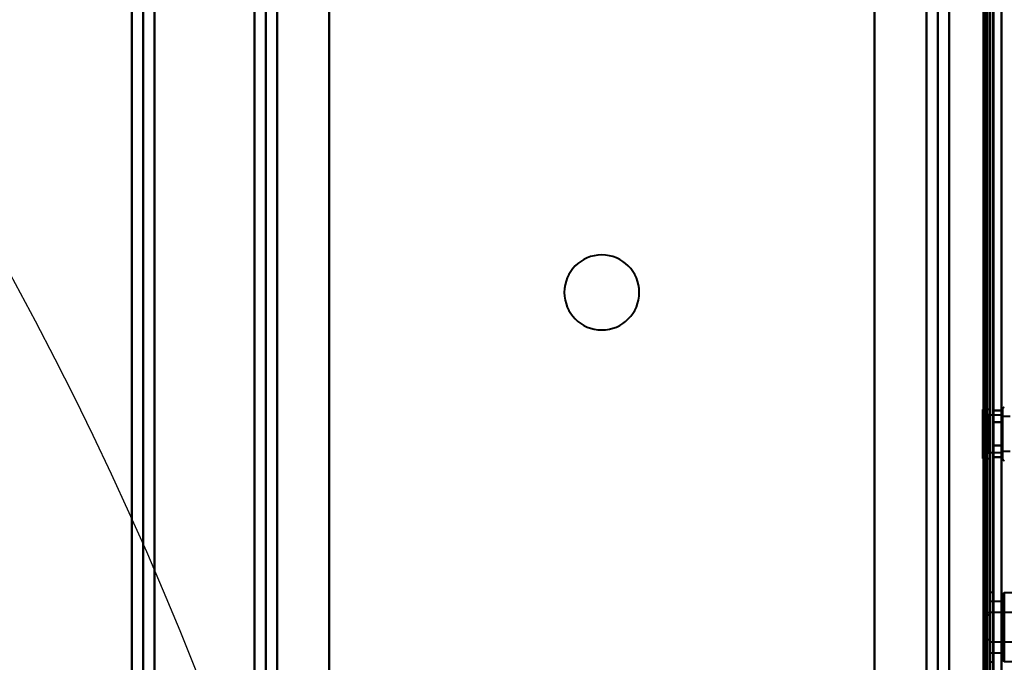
# Model space of a CAD drawing. Header units: millimetres. Extents: x -1483 to 905, y -1392 to 951.
# Tile 101 of 105: x 537 to 708, y 207 to 318. Entities that reach past the tile are written whole.
import ezdxf

# ---------------------------------------------------------------- set-up
doc = ezdxf.new("R2010")
doc.units = ezdxf.units.MM
doc.layers.add('G-IMPT', color=8, linetype='Continuous', lineweight=40)

# ---------------------------------------------------------------- blocks, each defined once
blk = doc.blocks.new('NEXA 2000 CALQUES_dwg-762145-Niveau de réf_')
at = {"layer": 'G-IMPT'}
for p, q in [((705, 468.85), (705, -403.95)), ((556.2, 452.95), (556.2, -405.05)), ((558.2, 452.95), (558.2, -405.05)), ((704.5, -403.95), (704.5, 433.85)), ((704.8, 282.7), (703.8, 283.7)), ((704.8, 282.7), (703.8, 283.7)), ((705, 283.7), (703.8, 283.7)), ((705, 283.7), (703.8, 283.7)), ((703.8, 283.7), (703.8, 277.32)), ((703.8, 283.7), (703.8, 277.32)), ((703.8, 277.32), (703.8, 283.7)), ((703.8, 277.32), (703.8, 283.7)), ((705, 283.7), (705, 277.32)), ((705, 283.7), (705, 277.32)), ((705, 277.32), (705, 283.7)), ((705, 277.32), (705, 283.7)), ((707.21, 281.5), (707.21, 283.55)), ((707.21, 281.5), (707.21, 283.55)), ((707.21, 282.7), (704.8, 282.7)), ((707.21, 282.7), (704.8, 282.7)), ((704.8, 282.7), (704.8, 277.82)), ((704.8, 282.7), (704.8, 277.82)), ((704.8, 277.82), (704.8, 282.7)), ((704.8, 277.82), (704.8, 282.7)), ((707.21, 277.4), (707.21, 283)), ((707.21, 277.4), (707.21, 283)), ((707.21, 282.7), (707.21, 276.64)), ((707.21, 282.7), (707.21, 276.64)), ((707.21, 281.07), (707.21, 282.7)), ((707.21, 281.07), (707.21, 282.7)), ((708.5, 282.45), (707.21, 282.45)), ((708.5, 282.45), (707.21, 282.45)), ((707.21, 282.45), (707.21, 276.85)), ((707.21, 282.45), (707.21, 276.85)), ((707.21, 276.85), (707.21, 282.45)), ((707.21, 276.85), (707.21, 282.45)), ((707.21, 282.26), (707.21, 276.2)), ((707.21, 282.26), (707.21, 276.2)), ((707.21, 277.82), (707.21, 282.26)), ((707.21, 277.82), (707.21, 282.26)), ((707.21, 282.05), (707.21, 276.45)), ((707.21, 282.05), (707.21, 276.45)), ((707.21, 276.45), (707.21, 282.05)), ((707.21, 276.45), (707.21, 282.05)), ((703.8, 281.57), (703.8, 275.2)), ((703.8, 281.57), (703.8, 275.2)), ((703.8, 275.2), (703.8, 281.57)), ((703.8, 275.2), (703.8, 281.57)), ((704.8, 281.07), (704.8, 276.2)), ((704.8, 281.07), (704.8, 276.2)), ((704.8, 276.2), (704.8, 281.07)), ((704.8, 276.2), (704.8, 281.07)), ((705, 281.57), (705, 275.2)), ((705, 281.57), (705, 275.2)), ((705, 275.2), (705, 281.57)), ((705, 275.2), (705, 281.57)), ((707.21, 275.35), (707.21, 281.5)), ((707.21, 275.35), (707.21, 281.5)), ((707.21, 276.2), (707.21, 281.07)), ((707.21, 276.2), (707.21, 281.07)), ((703.8, 275.2), (704.8, 276.2)), ((703.8, 275.2), (704.8, 276.2)), ((703.8, 275.2), (705, 275.2)), ((703.8, 275.2), (705, 275.2)), ((704.8, 276.2), (707.21, 276.2)), ((704.8, 276.2), (707.21, 276.2)), ((707.21, 276.45), (708.5, 276.45)), ((707.21, 276.45), (708.5, 276.45)), ((705.5, 251.95), (705, 251.95)), ((705, 239.95), (705, 251.95)), ((705, 239.95), (705, 251.95)), ((705, 251.95), (705, 239.95)), ((705, 251.95), (705, 239.95)), ((705.5, 239.95), (705.5, 251.95)), ((705.5, 239.95), (705.5, 251.95)), ((705.5, 251.95), (705.5, 239.95)), ((705.5, 251.95), (705.5, 239.95)), ((707.5, 251.9), (707.1, 251.5)), ((707.1, 251.5), (707.1, 240.4)), ((707.1, 251.5), (707.1, 240.4)), ((707.1, 240.4), (707.1, 251.5)), ((707.1, 240.4), (707.1, 251.5)), ((740, 251.9), (707.5, 251.9)), ((707.5, 251.9), (707.5, 240)), ((707.5, 251.9), (707.5, 240)), ((707.5, 240), (707.5, 251.9)), ((707.5, 240), (707.5, 251.9)), ((707.1, 250.4), (705, 250.4)), ((705, 241.5), (705, 250.4)), ((705, 241.5), (705, 250.4)), ((705, 250.4), (705, 241.5)), ((705, 250.4), (705, 241.5)), ((707.1, 241.5), (707.1, 250.4)), ((707.1, 241.5), (707.1, 250.4)), ((707.1, 250.4), (707.1, 241.5)), ((707.1, 250.4), (707.1, 241.5)), ((705, 248.05), (704, 248.05)), ((704, 243.85), (704, 248.05)), ((704, 243.85), (704, 248.05)), ((704, 248.05), (704, 245.95)), ((704, 248.05), (704, 245.95)), ((705, 248.45), (704.3, 248.45)), ((705, 248.45), (704.3, 248.45)), ((704.3, 248.45), (704.3, -183.55)), ((704.3, 248.45), (704.3, -183.55)), ((704.3, 248.45), (704.3, -183.55)), ((704.3, 248.45), (704.3, -183.55)), ((704.3, -183.55), (704.3, 248.45)), ((704.3, -183.55), (704.3, 248.45)), ((704.3, -183.55), (704.3, 248.45)), ((704.3, -183.55), (704.3, 248.45)), ((712.3, 248.5), (705, 248.5)), ((705, 243.4), (705, 248.5)), ((705, 243.4), (705, 248.5)), ((705, 248.5), (705, 243.4)), ((705, 248.5), (705, 243.4)), ((705, 248.45), (705, -183.55)), ((705, 248.45), (705, -183.55)), ((705, 248.45), (705, -183.55)), ((705, 248.45), (705, -183.55)), ((705, -183.55), (705, 248.45)), ((705, -183.55), (705, 248.45)), ((705, -183.55), (705, 248.45)), ((705, -183.55), (705, 248.45)), ((705, 245.95), (705, 248.05)), ((705, 245.95), (705, 248.05)), ((705, 248.05), (705, 243.85)), ((705, 248.05), (705, 243.85)), ((704, 245.95), (704, 243.85)), ((705, 243.85), (705, 245.95)), ((704, 243.85), (705, 243.85)), ((705, 243.4), (712.3, 243.4)), ((705, 241.5), (707.1, 241.5)), ((705, 239.95), (705.5, 239.95)), ((707.1, 240.4), (707.5, 240)), ((707.5, 240), (740, 240))]:
    blk.add_line(p, q, dxfattribs=at)
at = {"layer": 'G-IMPT', "flags": 128}
for points in [[(705.5, 468.85), (705.5, 250.65), (705.5, 32.45), (705.5, -185.75), (705.5, -403.95)], [(705.5, -403.95), (705.5, -185.75), (705.5, 32.45), (705.5, 250.65), (705.5, 468.85)], [(705.6, -403.95), (705.6, -185.75), (705.6, 32.45), (705.6, 250.65), (705.6, 468.85)], [(705.6, 468.85), (705.6, 250.65), (705.6, 32.45), (705.6, -185.75), (705.6, -403.95)], [(705.6, 468.85), (705.6, 250.65), (705.6, 32.45), (705.6, -185.75), (705.6, -403.95)], [(705.6, -403.95), (705.6, -185.75), (705.6, 32.45), (705.6, 250.65), (705.6, 468.85)], [(705.6, -403.95), (705.6, -185.75), (705.6, 32.45), (705.6, 250.65), (705.6, 468.85)], [(705.6, 468.85), (705.6, 250.65), (705.6, 32.45), (705.6, -185.75), (705.6, -403.95)], [(707, 468.85), (707, 250.65), (707, 32.45), (707, -185.75), (707, -403.95)], [(707, -403.95), (707, -185.75), (707, 32.45), (707, 250.65), (707, 468.85)], [(707, 468.85), (707, 250.65), (707, 32.45), (707, -185.75), (707, -403.95)], [(707, -403.95), (707, -185.75), (707, 32.45), (707, 250.65), (707, 468.85)], [(707, -403.95), (707, -185.75), (707, 32.45), (707, 250.65), (707, 468.85)], [(707, 468.85), (707, 250.65), (707, 32.45), (707, -185.75), (707, -403.95)], [(556.26, -405.05), (556.26, -190.55), (556.26, 23.95), (556.26, 238.45), (556.26, 452.95)], [(556.26, 452.95), (556.26, 238.45), (556.26, 23.95), (556.26, -190.55), (556.26, -405.05)], [(558.23, 452.95), (558.23, 238.45), (558.23, 23.95), (558.23, -190.55), (558.23, -405.05)], [(558.23, -405.05), (558.23, -190.55), (558.23, 23.95), (558.23, 238.45), (558.23, 452.95)], [(560.2, 452.95), (560.2, 238.45), (560.2, 23.95), (560.2, -190.55), (560.2, -405.05)], [(560.2, -405.05), (560.2, -190.55), (560.2, 23.95), (560.2, 238.45), (560.2, 452.95)], [(707, -404.45), (707, -190.1), (707, 24.25), (707, 238.6), (707, 452.95)], [(707, 452.95), (707, 238.6), (707, 24.25), (707, -190.1), (707, -404.45)], [(590.43, 445.95), (590.43, 234.95), (590.43, 23.95), (590.43, -187.05), (590.43, -398.05)], [(590.43, -398.05), (590.43, -187.05), (590.43, 23.95), (590.43, 234.95), (590.43, 445.95)], [(685, 445.95), (685, 234.95), (685, 23.95), (685, -187.05), (685, -398.05)], [(685, -398.05), (685, -187.05), (685, 23.95), (685, 234.95), (685, 445.95)], [(705, 436.95), (705, 226.72), (705, 16.5), (705, -193.73), (705, -403.95)], [(705, -403.95), (705, -193.73), (705, 16.5), (705, 226.72), (705, 436.95)], [(560.2, -404.45), (560.2, -194.75), (560.2, 14.95), (560.2, 224.65), (560.2, 434.35)], [(560.2, 434.35), (560.2, 224.65), (560.2, 14.95), (560.2, -194.75), (560.2, -404.45)], [(590.43, 434.35), (590.43, 226.25), (590.43, 18.15), (590.43, -189.95), (590.43, -398.05)], [(590.43, -398.05), (590.43, -189.95), (590.43, 18.15), (590.43, 226.25), (590.43, 434.35)], [(685, 434.35), (685, 226.25), (685, 18.15), (685, -189.95), (685, -398.05)], [(685, -398.05), (685, -189.95), (685, 18.15), (685, 226.25), (685, 434.35)], [(703.9, -403.95), (703.9, -194.5), (703.9, 14.95), (703.9, 224.4), (703.9, 433.85)], [(703.9, 433.85), (703.9, 224.4), (703.9, 14.95), (703.9, -194.5), (703.9, -403.95)], [(704, -404.05), (704, -194.55), (704, 14.95), (704, 224.45), (704, 433.95)], [(704, 433.95), (704, 224.45), (704, 14.95), (704, -194.55), (704, -404.05)], [(704, 433.85), (704, 224.4), (704, 14.95), (704, -194.5), (704, -403.95)], [(704, -403.95), (704, -194.5), (704, 14.95), (704, 224.4), (704, 433.85)], [(704.4, -404.45), (704.4, -194.75), (704.4, 14.95), (704.4, 224.65), (704.4, 434.35)], [(704.4, 434.35), (704.4, 224.65), (704.4, 14.95), (704.4, -194.75), (704.4, -404.45)], [(704.4, -404.45), (704.4, -194.75), (704.4, 14.95), (704.4, 224.65), (704.4, 434.35)], [(704.5, 434.35), (704.5, 224.65), (704.5, 14.95), (704.5, -194.75), (704.5, -404.45)], [(704.5, -403.95), (704.5, -194.5), (704.5, 14.95), (704.5, 224.4), (704.5, 433.85)], [(704.5, 433.85), (704.5, 224.4), (704.5, 14.95), (704.5, -194.5), (704.5, -403.95)], [(704.5, -403.95), (704.5, -194.5), (704.5, 14.95), (704.5, 224.4), (704.5, 433.85)], [(704.5, 433.85), (704.5, 224.4), (704.5, 14.95), (704.5, -194.5), (704.5, -403.95)], [(704.5, -403.95), (704.5, -194.5), (704.5, 14.95), (704.5, 224.4), (704.5, 433.85)], [(704.5, 433.85), (704.5, 224.4), (704.5, 14.95), (704.5, -194.5), (704.5, -403.95)], [(705, 434.35), (705, 224.65), (705, 14.95), (705, -194.75), (705, -404.45)], [(705, 434.35), (705, 224.77), (705, 15.2), (705, -194.38), (705, -403.95)], [(705, -404.45), (705, -194.75), (705, 14.95), (705, 224.65), (705, 434.35)], [(705, -403.95), (705, -194.38), (705, 15.2), (705, 224.77), (705, 434.35)], [(705, -403.95), (705, -194.38), (705, 15.2), (705, 224.77), (705, 434.35)], [(705, 434.35), (705, 224.77), (705, 15.2), (705, -194.38), (705, -403.95)], [(577.49, -383.83), (577.49, -179.94), (577.49, 23.95), (577.49, 227.84), (577.49, 431.73)], [(577.49, 431.73), (577.49, 227.84), (577.49, 23.95), (577.49, -179.94), (577.49, -383.83)], [(579.46, 431.79), (579.46, 227.87), (579.46, 23.95), (579.46, -179.97), (579.46, -383.89)], [(579.46, -383.89), (579.46, -179.97), (579.46, 23.95), (579.46, 227.87), (579.46, 431.79)], [(581.43, 431.73), (581.43, 227.84), (581.43, 23.95), (581.43, -179.94), (581.43, -383.83)], [(581.43, -383.83), (581.43, -179.94), (581.43, 23.95), (581.43, 227.84), (581.43, 431.73)], [(581.43, 431.73), (581.43, 227.84), (581.43, 23.95), (581.43, -179.94), (581.43, -383.83)], [(581.43, -383.83), (581.43, -179.94), (581.43, 23.95), (581.43, 227.84), (581.43, 431.73)], [(694.01, -383.83), (694.01, -179.94), (694.01, 23.95), (694.01, 227.84), (694.01, 431.73)], [(694.01, 431.73), (694.01, 227.84), (694.01, 23.95), (694.01, -179.94), (694.01, -383.83)], [(694.01, 431.73), (694.01, 227.84), (694.01, 23.95), (694.01, -179.94), (694.01, -383.83)], [(694.01, -383.83), (694.01, -179.94), (694.01, 23.95), (694.01, 227.84), (694.01, 431.73)], [(695.98, -383.89), (695.98, -179.97), (695.98, 23.95), (695.98, 227.87), (695.98, 431.79)], [(695.98, 431.79), (695.98, 227.87), (695.98, 23.95), (695.98, -179.97), (695.98, -383.89)], [(697.95, 431.73), (697.95, 227.84), (697.95, 23.95), (697.95, -179.94), (697.95, -383.83)], [(697.95, -383.83), (697.95, -179.94), (697.95, 23.95), (697.95, 227.84), (697.95, 431.73)], [(705.5, 281.47), (705.5, 281.98), (705.5, 282.48), (705.5, 282.99), (705.5, 283.49)], [(705.5, 283.49), (705.93, 283.49), (706.36, 283.49), (706.79, 283.49), (707.21, 283.49)], [(705.5, 283.49), (705.5, 282.99), (705.5, 282.48), (705.5, 281.98), (705.5, 281.47)], [(707.21, 283.49), (706.79, 283.49), (706.36, 283.49), (705.93, 283.49), (705.5, 283.49)], [(705.5, 281.47), (705.5, 281.98), (705.5, 282.48), (705.5, 282.99), (705.5, 283.49)], [(705.5, 283.49), (705.93, 283.49), (706.36, 283.49), (706.79, 283.49), (707.21, 283.49)], [(705.5, 283.49), (705.5, 282.99), (705.5, 282.48), (705.5, 281.98), (705.5, 281.47)], [(707.21, 283.49), (706.79, 283.49), (706.36, 283.49), (705.93, 283.49), (705.5, 283.49)], [(705.5, 281.47), (705.5, 281.98), (705.5, 282.48), (705.5, 282.99), (705.5, 283.49)], [(705.5, 283.49), (705.5, 282.99), (705.5, 282.48), (705.5, 281.98), (705.5, 281.47)], [(705.5, 281.47), (705.5, 281.98), (705.5, 282.48), (705.5, 282.99), (705.5, 283.49)], [(705.5, 283.49), (705.5, 282.99), (705.5, 282.48), (705.5, 281.98), (705.5, 281.47)], [(707.21, 283.55), (707.22, 283.58), (707.22, 283.61), (707.22, 283.64), (707.22, 283.68), (707.23, 283.71), (707.24, 283.74), (707.25, 283.77), (707.25, 283.8), (707.27, 283.83), (707.28, 283.86), (707.29, 283.89), (707.3, 283.92), (707.32, 283.94), (707.34, 283.97), (707.35, 284), (707.37, 284.02), (707.39, 284.05), (707.41, 284.07), (707.43, 284.09), (707.45, 284.12), (707.48, 284.14), (707.5, 284.16)], [(707.21, 283.55), (707.22, 283.58), (707.22, 283.61), (707.22, 283.64), (707.22, 283.68), (707.23, 283.71), (707.24, 283.74), (707.25, 283.77), (707.25, 283.8), (707.27, 283.83), (707.28, 283.86), (707.29, 283.89), (707.3, 283.92), (707.32, 283.94), (707.34, 283.97), (707.35, 284), (707.37, 284.02), (707.39, 284.05), (707.41, 284.07), (707.43, 284.09), (707.45, 284.12), (707.48, 284.14), (707.5, 284.16)], [(707.21, 283.55), (707.21, 283.55), (707.21, 283.54), (707.21, 283.52), (707.21, 283.5), (707.21, 283.47), (707.21, 283.43), (707.21, 283.39), (707.21, 283.34), (707.21, 283.29), (707.21, 283.23), (707.21, 283.16), (707.21, 283.09), (707.21, 283.01), (707.21, 282.92), (707.21, 282.83), (707.21, 282.74), (707.21, 282.64), (707.21, 282.53), (707.21, 282.42), (707.21, 282.31), (707.21, 282.19), (707.21, 282.06), (707.21, 281.93), (707.21, 281.8), (707.21, 281.67), (707.21, 281.53), (707.21, 281.5)], [(707.21, 277.4), (707.21, 277.54), (707.21, 277.69), (707.21, 277.84), (707.21, 277.99), (707.21, 278.15), (707.21, 278.3), (707.21, 278.46), (707.21, 278.62), (707.21, 278.78), (707.21, 278.94), (707.21, 279.11), (707.21, 279.27), (707.21, 279.44), (707.21, 279.6), (707.21, 279.76), (707.21, 279.93), (707.21, 280.09), (707.21, 280.25), (707.21, 280.41), (707.21, 280.57), (707.21, 280.73), (707.21, 280.88), (707.21, 281.03), (707.21, 281.18), (707.21, 281.33), (707.21, 281.47), (707.21, 281.62), (707.21, 281.75), (707.21, 281.89), (707.21, 282.02), (707.21, 282.14), (707.21, 282.26), (707.21, 282.38), (707.21, 282.49), (707.21, 282.6), (707.21, 282.7), (707.21, 282.8), (707.21, 282.89), (707.21, 282.98), (707.21, 283.06), (707.21, 283.13), (707.21, 283.2), (707.21, 283.27), (707.21, 283.32), (707.21, 283.37), (707.21, 283.42), (707.21, 283.46), (707.21, 283.49), (707.21, 283.51), (707.21, 283.53), (707.21, 283.54), (707.21, 283.55), (707.21, 283.55)], [(707.21, 283.55), (707.21, 283.55), (707.21, 283.54), (707.21, 283.52), (707.21, 283.5), (707.21, 283.47), (707.21, 283.43), (707.21, 283.39), (707.21, 283.34), (707.21, 283.29), (707.21, 283.23), (707.21, 283.16), (707.21, 283.09), (707.21, 283.01), (707.21, 282.92), (707.21, 282.83), (707.21, 282.74), (707.21, 282.64), (707.21, 282.53), (707.21, 282.42), (707.21, 282.31), (707.21, 282.19), (707.21, 282.06), (707.21, 281.93), (707.21, 281.8), (707.21, 281.67), (707.21, 281.53), (707.21, 281.5)], [(707.21, 277.4), (707.21, 277.54), (707.21, 277.69), (707.21, 277.84), (707.21, 277.99), (707.21, 278.15), (707.21, 278.3), (707.21, 278.46), (707.21, 278.62), (707.21, 278.78), (707.21, 278.94), (707.21, 279.11), (707.21, 279.27), (707.21, 279.44), (707.21, 279.6), (707.21, 279.76), (707.21, 279.93), (707.21, 280.09), (707.21, 280.25), (707.21, 280.41), (707.21, 280.57), (707.21, 280.73), (707.21, 280.88), (707.21, 281.03), (707.21, 281.18), (707.21, 281.33), (707.21, 281.47), (707.21, 281.62), (707.21, 281.75), (707.21, 281.89), (707.21, 282.02), (707.21, 282.14), (707.21, 282.26), (707.21, 282.38), (707.21, 282.49), (707.21, 282.6), (707.21, 282.7), (707.21, 282.8), (707.21, 282.89), (707.21, 282.98), (707.21, 283.06), (707.21, 283.13), (707.21, 283.2), (707.21, 283.27), (707.21, 283.32), (707.21, 283.37), (707.21, 283.42), (707.21, 283.46), (707.21, 283.49), (707.21, 283.51), (707.21, 283.53), (707.21, 283.54), (707.21, 283.55), (707.21, 283.55)], [(707.21, 283.49), (707.21, 282.99), (707.21, 282.48), (707.21, 281.98), (707.21, 281.47)], [(707.21, 281.47), (707.21, 281.98), (707.21, 282.48), (707.21, 282.99), (707.21, 283.49)], [(707.21, 283.49), (707.21, 282.99), (707.21, 282.48), (707.21, 281.98), (707.21, 281.47)], [(707.21, 281.47), (707.21, 281.98), (707.21, 282.48), (707.21, 282.99), (707.21, 283.49)], [(705.5, 277.43), (705.5, 278.44), (705.5, 279.45), (705.5, 280.46), (705.5, 281.47)], [(705.5, 281.47), (705.93, 281.47), (706.36, 281.47), (706.79, 281.47), (707.21, 281.47)], [(707.21, 281.47), (706.79, 281.47), (706.36, 281.47), (705.93, 281.47), (705.5, 281.47)], [(705.5, 281.47), (705.93, 281.47), (706.36, 281.47), (706.79, 281.47), (707.21, 281.47)], [(705.5, 281.47), (705.5, 280.46), (705.5, 279.45), (705.5, 278.44), (705.5, 277.43)], [(707.21, 281.47), (706.79, 281.47), (706.36, 281.47), (705.93, 281.47), (705.5, 281.47)], [(705.5, 277.43), (705.5, 278.44), (705.5, 279.45), (705.5, 280.46), (705.5, 281.47)], [(705.5, 281.47), (705.93, 281.47), (706.36, 281.47), (706.79, 281.47), (707.21, 281.47)], [(707.21, 281.47), (706.79, 281.47), (706.36, 281.47), (705.93, 281.47), (705.5, 281.47)], [(705.5, 281.47), (705.93, 281.47), (706.36, 281.47), (706.79, 281.47), (707.21, 281.47)], [(705.5, 281.47), (705.5, 280.46), (705.5, 279.45), (705.5, 278.44), (705.5, 277.43)], [(707.21, 281.47), (706.79, 281.47), (706.36, 281.47), (705.93, 281.47), (705.5, 281.47)], [(705.5, 277.43), (705.5, 278.44), (705.5, 279.45), (705.5, 280.46), (705.5, 281.47)], [(705.5, 281.47), (705.5, 280.46), (705.5, 279.45), (705.5, 278.44), (705.5, 277.43)], [(705.5, 277.43), (705.5, 278.44), (705.5, 279.45), (705.5, 280.46), (705.5, 281.47)], [(705.5, 281.47), (705.5, 280.46), (705.5, 279.45), (705.5, 278.44), (705.5, 277.43)], [(707.21, 281.5), (707.21, 281.36), (707.21, 281.21), (707.21, 281.06), (707.21, 280.91), (707.21, 280.75), (707.21, 280.6), (707.21, 280.44), (707.21, 280.28), (707.21, 280.12), (707.21, 279.96), (707.21, 279.79), (707.21, 279.63), (707.21, 279.46), (707.21, 279.3), (707.21, 279.14), (707.21, 278.97), (707.21, 278.81), (707.21, 278.65), (707.21, 278.49), (707.21, 278.33), (707.21, 278.17), (707.21, 278.02), (707.21, 277.87), (707.21, 277.72), (707.21, 277.57), (707.21, 277.43), (707.21, 277.28), (707.21, 277.15), (707.21, 277.01), (707.21, 276.88), (707.21, 276.76), (707.21, 276.64), (707.21, 276.52), (707.21, 276.41), (707.21, 276.3), (707.21, 276.2), (707.21, 276.1), (707.21, 276.01), (707.21, 275.92), (707.21, 275.84), (707.21, 275.77), (707.21, 275.7), (707.21, 275.63), (707.21, 275.58), (707.21, 275.53), (707.21, 275.48), (707.21, 275.44), (707.21, 275.41), (707.21, 275.39), (707.21, 275.37), (707.21, 275.36), (707.21, 275.35), (707.21, 275.35)], [(707.21, 281.5), (707.21, 281.36), (707.21, 281.21), (707.21, 281.06), (707.21, 280.91), (707.21, 280.75), (707.21, 280.6), (707.21, 280.44), (707.21, 280.28), (707.21, 280.12), (707.21, 279.96), (707.21, 279.79), (707.21, 279.63), (707.21, 279.46), (707.21, 279.3), (707.21, 279.14), (707.21, 278.97), (707.21, 278.81), (707.21, 278.65), (707.21, 278.49), (707.21, 278.33), (707.21, 278.17), (707.21, 278.02), (707.21, 277.87), (707.21, 277.72), (707.21, 277.57), (707.21, 277.43), (707.21, 277.28), (707.21, 277.15), (707.21, 277.01), (707.21, 276.88), (707.21, 276.76), (707.21, 276.64), (707.21, 276.52), (707.21, 276.41), (707.21, 276.3), (707.21, 276.2), (707.21, 276.1), (707.21, 276.01), (707.21, 275.92), (707.21, 275.84), (707.21, 275.77), (707.21, 275.7), (707.21, 275.63), (707.21, 275.58), (707.21, 275.53), (707.21, 275.48), (707.21, 275.44), (707.21, 275.41), (707.21, 275.39), (707.21, 275.37), (707.21, 275.36), (707.21, 275.35), (707.21, 275.35)], [(707.21, 281.47), (707.21, 280.46), (707.21, 279.45), (707.21, 278.44), (707.21, 277.43)], [(707.21, 277.43), (707.21, 278.44), (707.21, 279.45), (707.21, 280.46), (707.21, 281.47)], [(707.21, 281.47), (707.21, 280.46), (707.21, 279.45), (707.21, 278.44), (707.21, 277.43)], [(707.21, 277.43), (707.21, 278.44), (707.21, 279.45), (707.21, 280.46), (707.21, 281.47)], [(707.21, 277.43), (706.79, 277.43), (706.36, 277.43), (705.93, 277.43), (705.5, 277.43)], [(705.5, 277.43), (705.93, 277.43), (706.36, 277.43), (706.79, 277.43), (707.21, 277.43)], [(705.5, 277.43), (705.5, 276.92), (705.5, 276.42), (705.5, 275.91), (705.5, 275.41)], [(707.21, 277.43), (706.79, 277.43), (706.36, 277.43), (705.93, 277.43), (705.5, 277.43)], [(705.5, 275.41), (705.5, 275.91), (705.5, 276.42), (705.5, 276.92), (705.5, 277.43)], [(705.5, 277.43), (705.93, 277.43), (706.36, 277.43), (706.79, 277.43), (707.21, 277.43)], [(707.21, 277.43), (706.79, 277.43), (706.36, 277.43), (705.93, 277.43), (705.5, 277.43)], [(705.5, 277.43), (705.93, 277.43), (706.36, 277.43), (706.79, 277.43), (707.21, 277.43)], [(705.5, 277.43), (705.5, 276.92), (705.5, 276.42), (705.5, 275.91), (705.5, 275.41)], [(707.21, 277.43), (706.79, 277.43), (706.36, 277.43), (705.93, 277.43), (705.5, 277.43)], [(705.5, 275.41), (705.5, 275.91), (705.5, 276.42), (705.5, 276.92), (705.5, 277.43)], [(705.5, 277.43), (705.93, 277.43), (706.36, 277.43), (706.79, 277.43), (707.21, 277.43)], [(705.5, 277.43), (705.5, 276.92), (705.5, 276.42), (705.5, 275.91), (705.5, 275.41)], [(705.5, 275.41), (705.5, 275.91), (705.5, 276.42), (705.5, 276.92), (705.5, 277.43)], [(705.5, 277.43), (705.5, 276.92), (705.5, 276.42), (705.5, 275.91), (705.5, 275.41)], [(705.5, 275.41), (705.5, 275.91), (705.5, 276.42), (705.5, 276.92), (705.5, 277.43)], [(707.21, 275.41), (707.21, 275.91), (707.21, 276.42), (707.21, 276.92), (707.21, 277.43)], [(707.21, 277.43), (707.21, 276.92), (707.21, 276.42), (707.21, 275.91), (707.21, 275.41)], [(707.21, 275.41), (707.21, 275.91), (707.21, 276.42), (707.21, 276.92), (707.21, 277.43)], [(707.21, 277.43), (707.21, 276.92), (707.21, 276.42), (707.21, 275.91), (707.21, 275.41)], [(707.21, 275.35), (707.21, 275.35), (707.21, 275.36), (707.21, 275.38), (707.21, 275.4), (707.21, 275.43), (707.21, 275.47), (707.21, 275.51), (707.21, 275.56), (707.21, 275.61), (707.21, 275.67), (707.21, 275.74), (707.21, 275.81), (707.21, 275.89), (707.21, 275.98), (707.21, 276.07), (707.21, 276.16), (707.21, 276.26), (707.21, 276.37), (707.21, 276.48), (707.21, 276.59), (707.21, 276.71), (707.21, 276.84), (707.21, 276.97), (707.21, 277.1), (707.21, 277.23), (707.21, 277.37), (707.21, 277.4)], [(707.21, 275.35), (707.21, 275.35), (707.21, 275.36), (707.21, 275.38), (707.21, 275.4), (707.21, 275.43), (707.21, 275.47), (707.21, 275.51), (707.21, 275.56), (707.21, 275.61), (707.21, 275.67), (707.21, 275.74), (707.21, 275.81), (707.21, 275.89), (707.21, 275.98), (707.21, 276.07), (707.21, 276.16), (707.21, 276.26), (707.21, 276.37), (707.21, 276.48), (707.21, 276.59), (707.21, 276.71), (707.21, 276.84), (707.21, 276.97), (707.21, 277.1), (707.21, 277.23), (707.21, 277.37), (707.21, 277.4)], [(705.5, 275.41), (705.93, 275.41), (706.36, 275.41), (706.79, 275.41), (707.21, 275.41)], [(707.21, 275.41), (706.79, 275.41), (706.36, 275.41), (705.93, 275.41), (705.5, 275.41)], [(705.5, 275.41), (705.93, 275.41), (706.36, 275.41), (706.79, 275.41), (707.21, 275.41)], [(707.21, 275.41), (706.79, 275.41), (706.36, 275.41), (705.93, 275.41), (705.5, 275.41)], [(707.51, 274.73), (707.49, 274.75), (707.47, 274.77), (707.44, 274.79), (707.42, 274.82), (707.4, 274.84), (707.38, 274.86), (707.36, 274.89), (707.34, 274.92), (707.33, 274.94), (707.31, 274.97), (707.3, 275), (707.28, 275.03), (707.27, 275.06), (707.26, 275.09), (707.25, 275.12), (707.24, 275.15), (707.23, 275.18), (707.23, 275.21), (707.22, 275.24), (707.22, 275.27), (707.22, 275.3), (707.22, 275.33), (707.21, 275.35)], [(707.51, 274.73), (707.49, 274.75), (707.47, 274.77), (707.44, 274.79), (707.42, 274.82), (707.4, 274.84), (707.38, 274.86), (707.36, 274.89), (707.34, 274.92), (707.33, 274.94), (707.31, 274.97), (707.3, 275), (707.28, 275.03), (707.27, 275.06), (707.26, 275.09), (707.25, 275.12), (707.24, 275.15), (707.23, 275.18), (707.23, 275.21), (707.22, 275.24), (707.22, 275.27), (707.22, 275.3), (707.22, 275.33), (707.21, 275.35)]]:
    blk.add_lwpolyline(points, dxfattribs=at)
at = {"layer": 'G-IMPT'}
for start, end in [(0, 180), (0, 180), (90, 270), (360, 180), (270, 90), (180, 270), (180, 0), (180, 0), (270, 360)]:
    blk.add_arc((637.72, 303.95), 6.5, start, end, dxfattribs=at)

msp = doc.modelspace()

# ---------------------------------------------------------------- linework, layer by layer
at = {"color": 94, "lineweight": 30}
msp.add_circle((0, -18), 609.6, dxfattribs=at)

# ---------------------------------------------------------------- block references
at = {"layer": 'G-IMPT'}
msp.add_blockref('NEXA 2000 CALQUES_dwg-762145-Niveau de réf_', (0, -32.95), dxfattribs=at)

doc.saveas('drawing.dxf')
